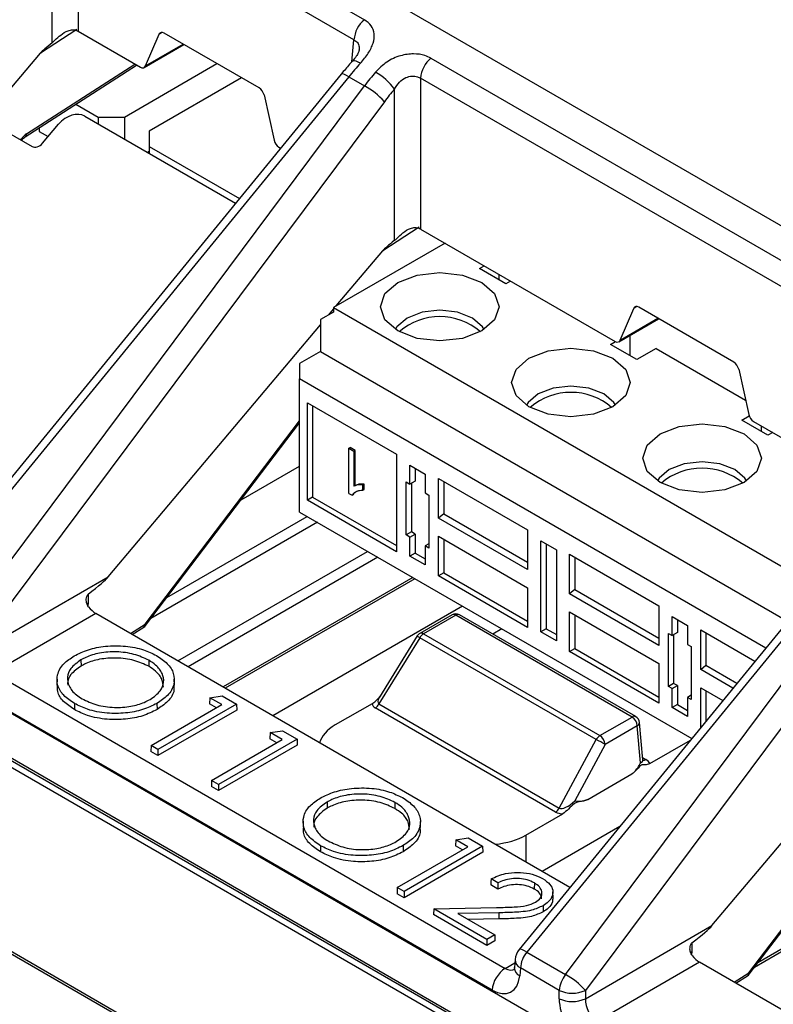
# Model space of a CAD drawing. Header units: millimetres. Extents: x 16 to 503, y 3 to 290.
# Tile 117 of 172: x 93.78 to 95.34, y 161 to 163.04. Entities that reach past the tile are written whole.
import ezdxf

# ---------------------------------------------------------------- set-up
doc = ezdxf.new("R2010")
doc.units = ezdxf.units.MM

msp = doc.modelspace()

# ---------------------------------------------------------------- linework, layer by layer
at = {"color": 7, "linetype": 'Continuous', "lineweight": 25}
for p, q in [((90.7967, 165.2441), (100.7299, 159.5097)), ((93.9243, 163.3668), (94.4961, 163.0367)), ((94.4746, 162.9952), (93.9028, 163.3253)), ((93.9028, 163.3253), (93.9028, 163.0127)), ((93.8484, 162.9886), (93.8484, 163.3024)), ((93.9001, 163.0162), (93.8244, 162.9676)), ((93.9028, 163.0127), (94.0316, 162.9384)), ((94.0422, 162.9409), (94.0702, 163.0065)), ((94.077, 163.0105), (94.0702, 163.0065)), ((94.2781, 162.8952), (94.0808, 163.0091)), ((94.4704, 162.9497), (94.4746, 162.9952)), ((94.0394, 162.9377), (94.122, 162.9853)), ((94.0422, 162.9409), (94.1205, 162.9862)), ((93.7193, 162.8428), (93.8244, 162.9676)), ((94.6341, 162.9571), (95.7553, 162.3098)), ((93.7925, 162.7937), (94.0238, 162.9428)), ((93.7955, 162.8), (94.0203, 162.9449)), ((93.9985, 162.835), (94.1904, 162.9458)), ((94.4482, 162.924), (93.558, 161.8366)), ((94.4638, 162.9184), (93.5736, 161.8309)), ((94.2415, 162.9163), (94.0496, 162.8055)), ((94.4638, 162.9184), (94.4964, 162.8996)), ((95.7337, 162.2683), (94.6126, 162.9155)), ((94.6126, 162.9155), (94.6126, 162.6029)), ((93.6612, 161.7804), (94.4964, 162.8996)), ((94.5583, 162.5788), (94.5583, 162.8927)), ((94.288, 162.8808), (94.3089, 162.7869)), ((94.5377, 162.8668), (93.7024, 161.7477)), ((93.898, 162.8617), (93.9441, 162.835)), ((93.9164, 162.8369), (94.229, 162.6563)), ((93.9441, 162.835), (93.9985, 162.835)), ((93.9441, 162.835), (93.9441, 162.8209)), ((93.9985, 162.835), (93.9985, 162.7895)), ((93.7193, 162.8246), (93.8069, 162.774)), ((93.8217, 162.8125), (93.8217, 162.8052)), ((93.8286, 162.7806), (93.862, 162.8203)), ((93.8217, 162.8052), (93.8403, 162.7945)), ((94.0496, 162.8055), (94.0496, 162.7741)), ((93.7833, 162.7877), (93.7847, 162.7896)), ((93.7853, 162.7865), (93.7856, 162.7869)), ((94.0496, 162.7741), (94.2369, 162.666)), ((94.0496, 162.7741), (94.0496, 162.7599)), ((94.3188, 162.7726), (94.3225, 162.7704)), ((94.046, 162.762), (94.0496, 162.7641)), ((94.6099, 162.6064), (94.5342, 162.5578)), ((94.6126, 162.6029), (95.0161, 162.37)), ((94.6634, 162.5736), (94.4323, 162.4403)), ((94.4379, 162.4435), (94.5342, 162.5578)), ((94.735, 162.5208), (94.7449, 162.5265)), ((94.7894, 162.4894), (94.735, 162.5208)), ((94.775, 162.5092), (94.775, 162.4977)), ((94.7993, 162.4951), (94.7894, 162.4894)), ((94.4323, 162.4308), (94.4051, 162.4151)), ((94.4225, 162.4251), (94.4323, 162.4368)), ((94.4323, 162.4403), (94.4323, 162.4308)), ((94.4323, 162.4403), (95.4334, 161.8624)), ((95.0267, 162.3726), (95.0547, 162.4382)), ((95.0615, 162.4421), (95.0547, 162.4382)), ((95.2626, 162.3268), (95.0653, 162.4408)), ((93.9649, 161.8819), (94.4051, 162.4046)), ((94.4051, 162.4151), (94.4051, 162.3492)), ((95.0239, 162.3693), (95.1065, 162.417)), ((95.0267, 162.3726), (95.105, 162.4178)), ((95.047, 162.3826), (95.047, 162.3407)), ((95.0069, 162.3638), (95.0169, 162.3696)), ((95.0613, 162.3324), (95.0069, 162.3638)), ((94.4051, 162.3492), (94.3616, 162.3241)), ((94.4051, 162.3492), (95.374, 161.7899)), ((95.1013, 162.3555), (95.0613, 162.3324)), ((95.1013, 162.3555), (95.2868, 162.2484)), ((94.3616, 162.3241), (94.3616, 162.2927)), ((95.2725, 162.3124), (95.2934, 162.2186)), ((95.3286, 161.7344), (94.3616, 162.2927)), ((94.3616, 162.0163), (94.3616, 162.2927)), ((94.3779, 162.2429), (94.5629, 162.1362)), ((94.3779, 162.0409), (94.3779, 162.2429)), ((94.3888, 162.2367), (94.3888, 162.0474)), ((94.0415, 161.784), (94.3616, 162.205)), ((94.0423, 161.7813), (94.3616, 162.2012)), ((95.2789, 162.2068), (95.2943, 162.2157)), ((95.3333, 162.1754), (95.2789, 162.2068)), ((95.3033, 162.2042), (95.5816, 162.0435)), ((95.7074, 162.1971), (94.8172, 161.1097)), ((95.723, 162.1915), (94.8328, 161.104)), ((95.3189, 162.1952), (95.3189, 162.1837)), ((95.3433, 162.1811), (95.3333, 162.1754)), ((94.9133, 161.0576), (95.7485, 162.1767)), ((94.464, 162.1485), (94.4667, 162.1501)), ((94.464, 162.055), (94.464, 162.1485)), ((94.464, 162.1485), (94.4744, 162.1425)), ((94.4771, 162.1441), (94.4667, 162.1501)), ((94.4744, 162.1425), (94.4771, 162.1441)), ((94.4744, 162.1425), (94.4744, 162.0697)), ((94.4771, 162.0712), (94.4771, 162.1441)), ((95.7898, 162.144), (94.9546, 161.0249)), ((94.5629, 162.1362), (94.5629, 161.9341)), ((94.2403, 162.0417), (94.3616, 162.1117)), ((94.5904, 162.1135), (94.6223, 162.095)), ((94.5904, 162.0742), (94.5904, 162.1135)), ((94.6015, 162.1071), (94.6015, 162.0804)), ((94.5827, 162.0787), (94.5904, 162.0742)), ((94.5827, 161.9687), (94.5827, 162.0787)), ((94.6015, 162.0804), (94.5904, 162.0742)), ((94.6223, 162.095), (94.6223, 162.0558)), ((94.6499, 162.0859), (94.8348, 161.9792)), ((94.6499, 162.0038), (94.6499, 162.0859)), ((94.6608, 162.0797), (94.6608, 162.0127)), ((94.4771, 162.0712), (94.4744, 162.0697)), ((94.4931, 162.0727), (94.4958, 162.0742)), ((94.4931, 162.0616), (94.4931, 162.0727)), ((94.4931, 162.0616), (94.4958, 162.0632)), ((94.4958, 162.0632), (94.4958, 162.0742)), ((94.5936, 162.076), (94.5936, 161.975)), ((94.3888, 162.0474), (94.3779, 162.0409)), ((94.5629, 161.9341), (94.3779, 162.0409)), ((94.3888, 162.0474), (94.5629, 161.9469)), ((94.464, 162.055), (94.4707, 162.0512)), ((94.4707, 162.0512), (94.4734, 162.0527)), ((94.6223, 162.0558), (94.63, 162.0513)), ((94.63, 162.0513), (94.63, 161.9414)), ((93.0207, 162.0281), (96.9029, 159.7869)), ((94.3616, 162.0163), (95.175, 161.5467)), ((94.3986, 161.995), (94.0531, 161.7955)), ((94.0862, 161.8391), (94.3774, 162.0072)), ((94.6608, 162.0127), (94.6499, 162.0038)), ((94.8348, 161.897), (94.6499, 162.0038)), ((94.6608, 162.0127), (94.8348, 161.9122)), ((94.5936, 161.975), (94.5827, 161.9687)), ((94.6015, 161.9705), (94.5936, 161.975)), ((94.8348, 161.9792), (94.8348, 161.897)), ((94.5904, 161.9643), (94.5827, 161.9687)), ((94.5904, 161.9643), (94.6015, 161.9705)), ((94.5904, 161.925), (94.5904, 161.9643)), ((94.6015, 161.9705), (94.6015, 161.9312)), ((94.6499, 161.9661), (94.8348, 161.8593)), ((94.6499, 161.8839), (94.6499, 161.9661)), ((94.6608, 161.9598), (94.6608, 161.8904)), ((94.8624, 161.9565), (94.8943, 161.938)), ((94.8624, 161.768), (94.8624, 161.9565)), ((93.0207, 161.9354), (96.8182, 159.7432)), ((94.1095, 161.7077), (94.5028, 161.9348)), ((94.63, 161.9505), (94.6223, 161.9459)), ((94.6223, 161.9459), (94.6223, 161.9066)), ((94.63, 161.9414), (94.6223, 161.9459)), ((94.8734, 161.9501), (94.8734, 161.7742)), ((94.8943, 161.938), (94.8943, 161.7496)), ((93.0206, 161.9305), (96.8136, 159.7408)), ((94.524, 161.9225), (94.1307, 161.6955)), ((94.6015, 161.9312), (94.5904, 161.925)), ((94.6223, 161.9066), (94.5904, 161.925)), ((94.6015, 161.9312), (94.6223, 161.9192)), ((94.9219, 161.9289), (95.1068, 161.8222)), ((94.9219, 161.8468), (94.9219, 161.9289)), ((94.9327, 161.9227), (94.9327, 161.8557)), ((93.7024, 161.7304), (93.9649, 161.8819)), ((94.5965, 161.8807), (94.2032, 161.6537)), ((94.601, 161.8781), (94.2077, 161.6511)), ((94.6608, 161.8904), (94.6499, 161.8839)), ((94.8348, 161.7771), (94.6499, 161.8839)), ((94.6608, 161.8904), (94.8348, 161.7899)), ((96.8003, 159.7339), (93.1242, 161.8561)), ((94.8348, 161.8593), (94.8348, 161.7771)), ((94.9327, 161.8557), (94.9219, 161.8468)), ((94.9327, 161.8557), (95.1068, 161.7552)), ((93.9234, 161.8461), (93.9233, 161.8277)), ((95.1068, 161.74), (94.9219, 161.8468)), ((95.217, 161.159), (95.7863, 161.835)), ((93.9233, 161.8277), (93.9228, 161.8221)), ((94.6994, 161.8213), (94.3061, 161.5942)), ((95.1068, 161.8222), (95.1068, 161.74)), ((93.9393, 161.806), (93.7269, 161.6834)), ((94.9226, 161.2384), (93.9393, 161.806)), ((94.678, 161.8032), (94.6113, 161.7647)), ((94.6857, 161.8025), (94.619, 161.7639)), ((95.0514, 161.5914), (94.6857, 161.8025)), ((95.0591, 161.5922), (94.6934, 161.8032)), ((94.9219, 161.8091), (95.1068, 161.7023)), ((94.9219, 161.7269), (94.9219, 161.8091)), ((94.9327, 161.8028), (94.9327, 161.7334)), ((95.1343, 161.7995), (95.1663, 161.781)), ((95.1343, 161.7602), (95.1343, 161.7995)), ((95.1454, 161.7931), (95.1454, 161.7664)), ((94.0111, 161.7646), (94.0415, 161.784)), ((94.0147, 161.7625), (94.0384, 161.7777)), ((94.781, 161.7742), (94.7624, 161.7634)), ((94.8734, 161.7742), (94.8624, 161.768)), ((94.8734, 161.7742), (94.8943, 161.7622)), ((95.1663, 161.781), (95.1663, 161.7418)), ((95.1938, 161.7719), (95.3062, 161.7071)), ((95.1938, 161.6898), (95.1938, 161.7719)), ((94.6113, 161.7558), (94.5264, 161.6186)), ((94.6059, 161.7595), (94.5274, 161.6325)), ((94.9769, 161.5448), (94.6113, 161.7558)), ((94.619, 161.7639), (94.9846, 161.5529)), ((94.8943, 161.7496), (94.8624, 161.768)), ((95.1266, 161.7646), (95.1343, 161.7602)), ((95.1266, 161.6547), (95.1266, 161.7646)), ((95.1454, 161.7664), (95.1343, 161.7602)), ((95.1375, 161.762), (95.1375, 161.661)), ((95.2047, 161.7657), (95.2047, 161.6987)), ((94.9219, 161.7269), (94.9327, 161.7334)), ((94.9327, 161.7334), (95.1068, 161.6329)), ((95.1663, 161.7418), (95.174, 161.7373)), ((95.174, 161.7373), (95.174, 161.6274)), ((93.9083, 161.7098), (93.9085, 161.6971)), ((94.0492, 161.7091), (94.049, 161.6965)), ((95.1068, 161.6201), (94.9219, 161.7269)), ((95.1068, 161.7023), (95.1068, 161.6201)), ((95.1938, 161.6898), (95.2047, 161.6987)), ((95.2605, 161.6512), (95.1938, 161.6898)), ((95.2047, 161.6987), (95.269, 161.6616)), ((93.7269, 161.6834), (94.7884, 161.0705)), ((93.8588, 161.67), (93.8585, 161.6574)), ((94.1021, 161.6573), (94.1018, 161.6698)), ((95.1375, 161.661), (95.1266, 161.6547)), ((95.1343, 161.6503), (95.1266, 161.6547)), ((95.1343, 161.6503), (95.1454, 161.6565)), ((95.1343, 161.611), (95.1343, 161.6503)), ((95.1454, 161.6565), (95.1375, 161.661)), ((95.1454, 161.6565), (95.1454, 161.6172)), ((95.1938, 161.6521), (95.2396, 161.6257)), ((95.1938, 161.5699), (95.1938, 161.6521)), ((95.2936, 161.0612), (95.7467, 161.657)), ((95.2944, 161.0585), (95.7475, 161.6543)), ((94.7613, 161.0251), (93.6997, 161.6379)), ((94.1753, 161.6315), (94.1748, 161.619)), ((94.1753, 161.6315), (94.2011, 161.6355)), ((94.2003, 161.6171), (94.1753, 161.6315)), ((94.2011, 161.6355), (94.2309, 161.6183)), ((95.174, 161.6364), (95.1663, 161.6319)), ((95.1663, 161.6319), (95.1663, 161.5926)), ((95.174, 161.6274), (95.1663, 161.6319)), ((95.2047, 161.6458), (95.2047, 161.583)), ((93.8949, 161.6194), (93.8948, 161.6068)), ((94.0539, 161.5325), (94.2003, 161.6171)), ((94.0659, 161.6196), (94.0661, 161.6069)), ((94.2309, 161.6183), (94.0681, 161.5243)), ((94.1892, 161.6107), (94.1748, 161.619)), ((94.2309, 161.6183), (94.2313, 161.6057)), ((94.5121, 161.6189), (94.4358, 161.5749)), ((94.8928, 161.3945), (94.5187, 161.6104)), ((94.5264, 161.6186), (94.9005, 161.4026)), ((95.1454, 161.6172), (95.1343, 161.611)), ((95.1663, 161.5926), (95.1343, 161.611)), ((95.1454, 161.6172), (95.1663, 161.6052)), ((94.2313, 161.6057), (94.0681, 161.5115)), ((94.9846, 161.5529), (95.0514, 161.5914)), ((95.0622, 161.5732), (94.9955, 161.5347)), ((95.0692, 161.4965), (95.0622, 161.5732)), ((95.0737, 161.503), (95.0667, 161.5802)), ((95.1938, 161.5699), (95.194, 161.57)), ((95.1939, 161.5698), (95.1938, 161.5699)), ((94.3565, 161.5458), (94.1937, 161.4518)), ((94.3009, 161.559), (94.3003, 161.5465)), ((94.3148, 161.5382), (94.3003, 161.5465)), ((94.3009, 161.559), (94.3266, 161.563)), ((94.3258, 161.5446), (94.3009, 161.559)), ((94.3266, 161.563), (94.3565, 161.5458)), ((94.3565, 161.5458), (94.3568, 161.5332)), ((94.0539, 161.5325), (94.0535, 161.52)), ((94.0681, 161.5243), (94.0539, 161.5325)), ((94.1794, 161.4601), (94.3258, 161.5446)), ((94.3568, 161.5332), (94.1937, 161.439)), ((94.9005, 161.4026), (94.9769, 161.5448)), ((94.9955, 161.5347), (94.9325, 161.4177)), ((95.0882, 161.495), (95.1724, 161.5436)), ((94.0681, 161.5115), (94.0535, 161.52)), ((94.0681, 161.5243), (94.0681, 161.5115)), ((95.0733, 161.5074), (95.0801, 161.5035)), ((96.0641, 161.5107), (95.3051, 161.0726)), ((96.0596, 161.5133), (95.3122, 161.0819)), ((93.0901, 161.4897), (96.7849, 159.3567)), ((96.784, 159.3618), (93.1069, 161.4846)), ((94.9598, 161.4208), (95.0512, 161.4736)), ((94.1794, 161.4601), (94.179, 161.4475)), ((94.1937, 161.439), (94.179, 161.4475)), ((94.1937, 161.4518), (94.1794, 161.4601)), ((94.1937, 161.4518), (94.1937, 161.439)), ((94.4187, 161.4151), (94.4189, 161.4024)), ((94.5596, 161.4145), (94.5594, 161.4018)), ((94.8312, 161.3466), (94.9075, 161.3907)), ((94.3692, 161.3753), (94.369, 161.3628)), ((94.6125, 161.3626), (94.6123, 161.3752)), ((94.8647, 161.2718), (95.0262, 161.365)), ((94.8312, 161.3466), (94.8312, 161.2911)), ((94.4054, 161.3247), (94.4052, 161.3121)), ((94.5643, 161.2378), (94.7108, 161.3224)), ((94.5764, 161.3249), (94.5766, 161.3123)), ((94.7414, 161.3236), (94.5786, 161.2296)), ((94.6858, 161.3368), (94.6853, 161.3243)), ((94.6997, 161.316), (94.6853, 161.3243)), ((94.6858, 161.3368), (94.7115, 161.3408)), ((94.7108, 161.3224), (94.6858, 161.3368)), ((94.7115, 161.3408), (94.7414, 161.3236)), ((94.7414, 161.3236), (94.7418, 161.311)), ((94.7418, 161.311), (94.5786, 161.2168)), ((94.7731, 161.2349), (94.7585, 161.2434)), ((94.7732, 161.2477), (94.7589, 161.2559)), ((94.8488, 161.2475), (94.8486, 161.2348)), ((94.5643, 161.2378), (94.5639, 161.2253)), ((94.5786, 161.2168), (94.5639, 161.2253)), ((94.5786, 161.2296), (94.5643, 161.2378)), ((94.5786, 161.2296), (94.5786, 161.2168)), ((94.8874, 161.2169), (94.8871, 161.2294)), ((94.8667, 161.2003), (94.8669, 161.1876)), ((94.6399, 161.1942), (94.6393, 161.1818)), ((94.7501, 161.1178), (94.6393, 161.1818)), ((94.6399, 161.1942), (94.7701, 161.1967)), ((94.7501, 161.1306), (94.6399, 161.1942)), ((94.7753, 161.1856), (94.6903, 161.184)), ((94.6903, 161.184), (94.7665, 161.14)), ((94.7753, 161.1856), (94.7753, 161.1729)), ((94.7753, 161.1729), (94.7116, 161.1717)), ((94.9546, 161.0075), (95.217, 161.159)), ((94.7665, 161.14), (94.7501, 161.1306)), ((94.7665, 161.14), (94.7669, 161.1274)), ((94.7501, 161.1306), (94.7501, 161.1178)), ((94.7669, 161.1274), (94.7501, 161.1178)), ((95.1755, 161.1233), (95.1755, 161.1048)), ((94.8328, 161.104), (94.9133, 161.0576)), ((95.1755, 161.1048), (95.1749, 161.0993)), ((94.7884, 161.0705), (94.808, 161.0818)), ((94.8087, 161.0888), (94.8072, 161.0723)), ((95.1914, 161.0832), (94.979, 160.9605)), ((95.7511, 160.7601), (95.1914, 161.0832)), ((94.8198, 161.0713), (94.8183, 161.0548)), ((94.9002, 161.0249), (94.8198, 161.0713)), ((95.2633, 161.0417), (95.2936, 161.0612)), ((95.2668, 161.0397), (95.2905, 161.0549)), ((94.9002, 161.0075), (94.9002, 161.0249)), ((94.9546, 161.0249), (94.9546, 161.0075))]:
    msp.add_line(p, q, dxfattribs=at)
at = {"color": 7, "linetype": 'Continuous', "lineweight": 25, "flags": 128}
for points in [[(94.488, 162.9463), (94.4831, 162.949), (94.4789, 162.9509), (94.4754, 162.9517), (94.4728, 162.9517), (94.4714, 162.9508)], [(94.4638, 162.9184), (94.4591, 162.9212), (94.455, 162.9232), (94.4517, 162.9243), (94.4494, 162.9246), (94.4482, 162.924)], [(94.7396, 162.4921), (94.7663, 162.469), (94.7757, 162.4418), (94.7663, 162.4146), (94.7396, 162.3916), (94.6997, 162.3762), (94.6526, 162.3708), (94.6055, 162.3762), (94.5656, 162.3916), (94.5389, 162.4146), (94.5295, 162.4418), (94.5389, 162.469), (94.5656, 162.4921), (94.6055, 162.5075), (94.6526, 162.5129), (94.6997, 162.5075), (94.7396, 162.4921)], [(94.7448, 162.3948), (94.7414, 162.4003), (94.7206, 162.4183), (94.6894, 162.4303), (94.6526, 162.4345), (94.6158, 162.4303), (94.5846, 162.4183), (94.5638, 162.4003), (94.5604, 162.3948)], [(95.0116, 162.3351), (95.0383, 162.312), (95.0476, 162.2848), (95.0383, 162.2576), (95.0116, 162.2346), (94.9717, 162.2192), (94.9246, 162.2138), (94.8775, 162.2192), (94.8375, 162.2346), (94.8109, 162.2576), (94.8015, 162.2848), (94.8109, 162.312), (94.8375, 162.3351), (94.8775, 162.3505), (94.9246, 162.3559), (94.9717, 162.3505), (95.0116, 162.3351)], [(95.0168, 162.2378), (95.0134, 162.2433), (94.9926, 162.2613), (94.9614, 162.2733), (94.9246, 162.2775), (94.8878, 162.2733), (94.8566, 162.2613), (94.8357, 162.2433), (94.8324, 162.2378)], [(95.2836, 162.1781), (95.3102, 162.155), (95.3196, 162.1278), (95.3102, 162.1006), (95.2836, 162.0776), (95.2436, 162.0622), (95.1965, 162.0568), (95.1494, 162.0622), (95.1095, 162.0776), (95.0828, 162.1006), (95.0735, 162.1278), (95.0828, 162.155), (95.1095, 162.1781), (95.1494, 162.1935), (95.1965, 162.1989), (95.2436, 162.1935), (95.2836, 162.1781)], [(95.2887, 162.0808), (95.2854, 162.0863), (95.2645, 162.1043), (95.2333, 162.1163), (95.1965, 162.1205), (95.1597, 162.1163), (95.1285, 162.1043), (95.1077, 162.0863), (95.1043, 162.0808)], [(94.7589, 161.2559), (94.7587, 161.2497), (94.7585, 161.2434)], [(94.7732, 161.2477), (94.7732, 161.2413), (94.7731, 161.2349)], [(94.8328, 161.104), (94.8281, 161.1068), (94.824, 161.1088), (94.8207, 161.11), (94.8184, 161.1103), (94.8172, 161.1097)]]:
    msp.add_lwpolyline(points, dxfattribs=at)
at = {"color": 7, "linetype": 'Continuous', "lineweight": 25}
for centre, radius, start, end in [((94.5353, 162.9901), 0.0609, 130.0119, 175.1523), ((94.6733, 162.9104), 0.0609, 130.0119, 175.1523), ((94.4648, 162.8294), 0.1129, 34.0851, 61.0996), ((94.4249, 162.7669), 0.1507, 41.5296, 61.6611), ((93.788, 162.7997), 0.00758, 306.8379, 1.581), ((93.7829, 162.7875), 0.00276, 346.47, 47.761), ((94.6526, 162.2919), 0.1294, 49.3517, 130.6483), ((94.9246, 162.1349), 0.1294, 49.3517, 130.6483), ((95.1965, 161.9779), 0.1294, 49.3517, 130.6483), ((94.6857, 161.7899), 0.0154, 60.0027, 119.9973), ((94.6813, 161.7966), 0.00742, 52.9592, 115.7303), ((94.6902, 161.7966), 0.00742, 64.2697, 127.0408), ((94.0339, 161.7838), 0.0076, 306.1618, 1.4556), ((94.0301, 161.7906), 0.0154, 302.6761, 322.7479), ((94.0396, 161.782), 0.00276, 346.47, 47.761), ((94.619, 161.7514), 0.0154, 119.9973, 148.2669), ((94.6366, 161.7991), 0.0501, 232.1838, 239.6356), ((94.6145, 161.7578), 0.00763, 53.8916, 114.7979), ((94.6307, 161.7451), 0.0222, 121.9547, 151.1444), ((94.507, 161.6293), 0.0222, 301.9547, 331.1444), ((95.0558, 161.5855), 0.00742, 64.2697, 127.0408), ((95.0385, 161.5714), 0.0238, 4.4665, 57.2659), ((95.0514, 161.5788), 0.0154, 5.1864, 60.0027), ((95.0587, 161.5804), 0.00795, 296.056, 358.9966), ((94.9964, 161.534), 0.0222, 121.9547, 151.1444), ((94.9717, 161.5328), 0.0238, 4.4665, 57.2659), ((94.7112, 161.0322), 0.5773, 60.4978, 62.5926), ((95.0753, 161.5105), 0.00847, 259.803, 304.1544), ((94.881, 161.4133), 0.0222, 301.9547, 331.1444), ((94.847, 161.0853), 0.0385, 140.6954, 174.8136), ((94.8795, 161.0665), 0.0599, 141.1786, 175.373), ((94.8285, 161.0892), 0.0199, 181.0034, 243.944), ((94.8206, 161.0205), 0.0595, 122.7341, 175.5335), ((94.827, 161.0727), 0.0199, 181.0034, 243.944), ((94.96, 161.02), 0.0599, 141.1786, 175.373), ((94.8417, 160.925), 0.1507, 41.5296, 61.6611), ((95.286, 161.061), 0.0076, 306.1618, 1.4556), ((95.2822, 161.0678), 0.0154, 302.6761, 322.7479), ((95.2917, 161.0591), 0.00276, 346.47, 47.761), ((94.9274, 161.0843), 0.0654, 245.4503, 294.5497), ((94.9274, 161.067), 0.0654, 245.4503, 294.5497)]:
    msp.add_arc(centre, radius, start, end, dxfattribs=at)
for centre, major_axis, ratio, start_param, end_param in [((93.8756, 162.997), (0.0385, 0), 0.578871, 0.786768, 0.837549), ((94.0802, 162.9962), (-0.0071, 0.0137), 0.606756, 5.526942, 6.748673), ((94.3399, 163.2634), (0.5181, 0.3017), 0.047601, 2.790433, 3.009311), ((94.0321, 162.9512), (-0.0071, 0.0137), 0.606756, 2.38535, 3.60708), ((94.5941, 162.7378), (0.2052, 0.3255), 0.549568, 1.254251, 1.352701), ((94.6486, 162.7064), (0.1779, 0.3412), 0.603905, 1.206902, 1.305353), ((94.2776, 162.8823), (-0.0071, 0.0137), 0.606756, 4.305212, 5.526942), ((94.6757, 162.6923), (0.1586, 0.308), 0.606756, 1.203727, 1.302178), ((93.8892, 162.8045), (0.0333, 0.0272), 0.708266, 0.262334, 1.830391), ((93.7944, 162.7756), (0.0154, 0.0266), 0.515159, 0.789262, 1.332291), ((93.8178, 162.787), (0.0133, 0.0109), 0.708266, 3.403927, 4.971984), ((94.3193, 162.7854), (-0.0071, 0.0137), 0.606756, 1.163619, 2.38535), ((94.5854, 162.5872), (0.0385, 0), 0.578871, 0.786768, 0.837549), ((95.0497, 162.8536), (0.5181, 0.3017), 0.047601, 2.790433, 3.009311), ((95.0647, 162.4279), (-0.0071, 0.0137), 0.606756, 5.526942, 6.748673), ((95.0167, 162.3829), (-0.0071, 0.0137), 0.606756, 2.38535, 3.60708), ((95.2621, 162.3139), (-0.0071, 0.0137), 0.606756, 4.305212, 5.526942), ((95.3039, 162.2171), (-0.0071, 0.0137), 0.606756, 1.163619, 2.38535), ((93.4773, 161.5707), (0.4904, 0.3171), 0.042475, 5.826821, 6.145208), ((93.9347, 161.821), (0.0154, -0.0007), 0.608344, 2.436317, 2.735744), ((93.9379, 161.8366), (-0.0207, 0.0325), 0.546414, 1.740945, 2.332695), ((94.5503, 161.6403), (0.0253, 0.0206), 0.358401, 2.340428, 3.296028), ((94.5503, 161.6277), (0.0381, 0.0096), 0.502363, 3.102375, 3.619447), ((94.5177, 161.5279), (0.1157, 0), 0.575709, 2.357564, 2.987039), ((95.0582, 161.5035), (0.0155, -0.0014), 0.569552, 5.549707, 6.385944), ((95.0582, 161.4909), (0.0309, 0), 0.575709, 0.23268, 0.784029), ((94.9228, 161.4253), (0.0232, 0.0219), 0.384932, 3.237419, 4.7712), ((94.9228, 161.4127), (0.0366, 0.0104), 0.5337, 3.619455, 4.136528), ((94.7497, 161.3939), (0.1154, 0), 0.578871, 4.866943, 5.496418), ((94.7294, 160.8478), (0.4904, 0.3171), 0.042475, 5.826821, 6.145208), ((95.1869, 161.0982), (0.0154, -0.0007), 0.608344, 2.436317, 2.735744), ((95.19, 161.1138), (-0.0207, 0.0325), 0.546414, 1.740945, 2.332695), ((94.7913, 161.1036), (-0.0158, 0.0352), 0.633992, 2.420608, 3.2096), ((94.7641, 161.0896), (-0.0353, 0.0684), 0.606756, 2.38535, 3.903786), ((94.9547, 160.9796), (-0.0353, 0.0684), 0.606756, 0.866913, 2.38535), ((94.9819, 160.9936), (-0.0158, 0.0352), 0.633992, 0.902172, 2.420608)]:
    msp.add_ellipse(centre, major_axis=major_axis, ratio=ratio, start_param=start_param, end_param=end_param, dxfattribs=at)
for points, knots in [([(94.488, 162.9463), (94.4937, 162.9532), (94.5051, 162.9668), (94.5153, 162.9879), (94.5178, 163.0075), (94.512, 163.0249), (94.5014, 163.0328), (94.4961, 163.0367)], [0, 0, 0, 0, 0.213279, 0.420561, 0.619043, 0.811789, 1, 1, 1, 1]), ([(93.8484, 162.9886), (93.8504, 162.9904), (93.8561, 162.9956), (93.8665, 163.006), (93.8794, 163.0137), (93.891, 163.0162), (93.8976, 163.0153), (93.9006, 163.0138), (93.9013, 163.0135)], [0, 0, 0, 0, 0.125545, 0.373012, 0.653868, 0.816412, 0.956989, 1, 1, 1, 1]), ([(94.4746, 162.9952), (94.4772, 162.9934), (94.4825, 162.9897), (94.4858, 162.9816), (94.4851, 162.9756), (94.4848, 162.9732)], [0, 0, 0, 0, 0.373417, 0.75168, 1, 1, 1, 1]), ([(94.4852, 162.9732), (94.4852, 162.9731), (94.4853, 162.9729), (94.484, 162.9683), (94.4794, 162.9605), (94.4748, 162.9542), (94.4715, 162.9509), (94.4714, 162.9508)], [0, 0, 0, 0, 0.104874, 0.376758, 0.652708, 0.994178, 1, 1, 1, 1]), ([(94.6341, 162.9571), (94.6301, 162.959), (94.6198, 162.964), (94.5977, 162.967), (94.5696, 162.963), (94.5412, 162.9501), (94.5267, 162.9356), (94.5193, 162.9282)], [0, 0, 0, 0, 0.119756, 0.310912, 0.519857, 0.758159, 1, 1, 1, 1]), ([(94.4714, 162.9508), (94.4694, 162.9487), (94.4615, 162.94), (94.4539, 162.9309), (94.4482, 162.924)], [0, 0, 0, 0, 0.250136, 1, 1, 1, 1]), ([(94.5583, 162.8927), (94.5615, 162.8978), (94.5677, 162.9075), (94.5811, 162.9171), (94.5947, 162.9206), (94.6055, 162.9193), (94.6106, 162.9166), (94.6126, 162.9155)], [0, 0, 0, 0, 0.262785, 0.501896, 0.701965, 0.884407, 1, 1, 1, 1]), ([(93.7856, 162.7869), (93.7862, 162.7876), (93.788, 162.79), (93.7905, 162.7923), (93.792, 162.7933), (93.7925, 162.7937)], [0, 0, 0, 0, 0.2533354, 0.7734028, 1, 1, 1, 1]), ([(94.5583, 162.5788), (94.5602, 162.5806), (94.566, 162.5858), (94.5763, 162.5962), (94.5892, 162.604), (94.6008, 162.6064), (94.6074, 162.6055), (94.6105, 162.6041), (94.6112, 162.6037)], [0, 0, 0, 0, 0.125545, 0.373012, 0.653868, 0.816412, 0.956989, 1, 1, 1, 1]), ([(94.4707, 162.0512), (94.4718, 162.0527), (94.4744, 162.0562), (94.4798, 162.0593), (94.4861, 162.0613), (94.4907, 162.0615), (94.4931, 162.0616)], [0, 0, 0, 0, 0.216074, 0.487798, 0.741459, 1, 1, 1, 1]), ([(94.4734, 162.0527), (94.4745, 162.0543), (94.4768, 162.0576), (94.4802, 162.0593), (94.4819, 162.0602)], [0, 0, 0, 0, 0.483406, 1, 1, 1, 1]), ([(94.4931, 162.0727), (94.4905, 162.0727), (94.4859, 162.0729), (94.4796, 162.072), (94.4761, 162.0704), (94.4744, 162.0697)], [0, 0, 0, 0, 0.382101, 0.688906, 1, 1, 1, 1]), ([(94.4958, 162.0742), (94.4933, 162.0743), (94.4882, 162.0745), (94.4819, 162.0735), (94.4785, 162.0719), (94.4771, 162.0712)], [0, 0, 0, 0, 0.373379, 0.752756, 1, 1, 1, 1]), ([(93.9239, 161.82), (93.9226, 161.8222), (93.9197, 161.827), (93.9191, 161.8347), (93.9201, 161.8406), (93.9216, 161.8443), (93.9228, 161.8455), (93.9234, 161.8461)], [0, 0, 0, 0, 0.2728321, 0.5800084, 0.7924754, 0.9045894, 1, 1, 1, 1]), ([(93.894, 161.718), (93.9035, 161.7226), (93.9226, 161.732), (93.9602, 161.7393), (94.0003, 161.7395), (94.0376, 161.7324), (94.0563, 161.7232), (94.0648, 161.719)], [0, 0, 0, 0, 0.19678, 0.394128, 0.614628, 0.8231, 1, 1, 1, 1]), ([(93.8949, 161.6194), (93.8868, 161.6249), (93.8704, 161.6358), (93.8585, 161.657), (93.858, 161.6799), (93.8696, 161.7017), (93.8865, 161.713), (93.894, 161.718)], [0, 0, 0, 0, 0.196313, 0.394122, 0.593641, 0.820404, 1, 1, 1, 1]), ([(93.9083, 161.7098), (93.9003, 161.7041), (93.8854, 161.6936), (93.8789, 161.674), (93.8822, 161.6549), (93.8944, 161.6395), (93.9066, 161.6318), (93.9107, 161.6292)], [0, 0, 0, 0, 0.241965, 0.44718, 0.65145, 0.8811, 1, 1, 1, 1]), ([(94.0492, 161.7091), (94.0393, 161.7137), (94.0196, 161.7228), (93.9827, 161.7276), (93.9473, 161.7251), (93.9228, 161.7176), (93.9116, 161.7116), (93.9083, 161.7098)], [0, 0, 0, 0, 0.239937, 0.480001, 0.705365, 0.913319, 1, 1, 1, 1]), ([(94.049, 161.6965), (94.0392, 161.701), (94.0195, 161.7101), (93.9826, 161.7149), (93.9474, 161.7123), (93.9229, 161.7049), (93.9118, 161.6989), (93.9085, 161.6971)], [0, 0, 0, 0, 0.239974, 0.480074, 0.705484, 0.913435, 1, 1, 1, 1]), ([(94.0517, 161.6279), (94.0597, 161.6335), (94.0744, 161.644), (94.0816, 161.6635), (94.0778, 161.682), (94.0664, 161.6979), (94.0541, 161.7059), (94.0492, 161.7091)], [0, 0, 0, 0, 0.240402, 0.442238, 0.643904, 0.857308, 1, 1, 1, 1]), ([(94.0648, 161.719), (94.073, 161.7136), (94.0894, 161.7027), (94.1019, 161.6816), (94.1028, 161.6586), (94.0911, 161.6363), (94.0738, 161.6248), (94.0659, 161.6196)], [0, 0, 0, 0, 0.194099, 0.389699, 0.589566, 0.813516, 1, 1, 1, 1]), ([(93.9085, 161.6971), (93.9007, 161.6915), (93.8862, 161.681), (93.8796, 161.6662), (93.8811, 161.6589), (93.8814, 161.6577)], [0, 0, 0, 0, 0.495996, 0.915929, 1, 1, 1, 1]), ([(94.0792, 161.6532), (94.0787, 161.6585), (94.0776, 161.6702), (94.066, 161.6853), (94.0538, 161.6933), (94.049, 161.6965)], [0, 0, 0, 0, 0.332291, 0.733509, 1, 1, 1, 1]), ([(93.8948, 161.6068), (93.8867, 161.6122), (93.8705, 161.6232), (93.859, 161.6414), (93.8596, 161.6531), (93.8598, 161.6575)], [0, 0, 0, 0, 0.381821, 0.766538, 1, 1, 1, 1]), ([(94.1007, 161.6573), (94.1011, 161.6538), (94.1024, 161.6422), (94.091, 161.6238), (94.0739, 161.6122), (94.0661, 161.6069)], [0, 0, 0, 0, 0.1834799, 0.6280184, 1, 1, 1, 1]), ([(93.9107, 161.6292), (93.9204, 161.6246), (93.9399, 161.6153), (93.9765, 161.6101), (94.0112, 161.6124), (94.0361, 161.6196), (94.0477, 161.6258), (94.0517, 161.6279)], [0, 0, 0, 0, 0.238813, 0.478798, 0.697555, 0.897686, 1, 1, 1, 1]), ([(94.5121, 161.6189), (94.5145, 161.6207), (94.5199, 161.6246), (94.5249, 161.63), (94.5276, 161.6329)], [0, 0, 0, 0, 0.450444, 1, 1, 1, 1]), ([(94.5275, 161.6327), (94.5276, 161.6328), (94.5278, 161.6332), (94.529, 161.6349), (94.5307, 161.6359), (94.5307, 161.636)], [0, 0, 0, 0, 0.300305, 0.975713, 1, 1, 1, 1]), ([(94.0659, 161.6196), (94.0564, 161.6149), (94.0374, 161.6055), (94.0007, 161.5987), (93.9608, 161.5984), (93.923, 161.6053), (93.9035, 161.6151), (93.8949, 161.6194)], [0, 0, 0, 0, 0.196055, 0.393567, 0.593779, 0.821202, 1, 1, 1, 1]), ([(94.0661, 161.6069), (94.0566, 161.6022), (94.0376, 161.5928), (94.0009, 161.586), (93.961, 161.5857), (93.923, 161.5926), (93.9034, 161.6024), (93.8948, 161.6068)], [0, 0, 0, 0, 0.195614, 0.392676, 0.592862, 0.820225, 1, 1, 1, 1]), ([(95.0512, 161.4736), (95.053, 161.4749), (95.0574, 161.478), (95.0635, 161.4863), (95.0672, 161.4929), (95.0692, 161.4965), (95.0692, 161.4965)], [0, 0, 0, 0, 0.253682, 0.607432, 0.99291, 1, 1, 1, 1]), ([(95.0882, 161.495), (95.0864, 161.4942), (95.0828, 161.4925), (95.0781, 161.4924), (95.0746, 161.4928), (95.0716, 161.4925), (95.0691, 161.4912), (95.0637, 161.4859), (95.0582, 161.4784), (95.0527, 161.4746), (95.0512, 161.4736)], [0, 0, 0, 0, 0.138996, 0.269696, 0.400243, 0.466618, 0.518483, 0.586659, 0.885496, 1, 1, 1, 1]), ([(95.0741, 161.5015), (95.0741, 161.5014), (95.0742, 161.5013), (95.0739, 161.5023), (95.0737, 161.503)], [0, 0, 0, 0, 0.256619, 1, 1, 1, 1]), ([(94.4044, 161.4233), (94.414, 161.428), (94.4331, 161.4373), (94.4707, 161.4446), (94.5108, 161.4449), (94.5481, 161.4377), (94.5667, 161.4285), (94.5753, 161.4243)], [0, 0, 0, 0, 0.19678, 0.394128, 0.614628, 0.8231, 1, 1, 1, 1]), ([(94.5596, 161.4145), (94.5498, 161.419), (94.5301, 161.4281), (94.4931, 161.4329), (94.4578, 161.4304), (94.4333, 161.4229), (94.422, 161.4169), (94.4187, 161.4151)], [0, 0, 0, 0, 0.239937, 0.480001, 0.705365, 0.913319, 1, 1, 1, 1]), ([(94.5753, 161.4243), (94.5835, 161.4189), (94.5999, 161.408), (94.6123, 161.3869), (94.6133, 161.3639), (94.6015, 161.3417), (94.5842, 161.3302), (94.5764, 161.3249)], [0, 0, 0, 0, 0.194099, 0.389699, 0.589566, 0.813516, 1, 1, 1, 1]), ([(94.4054, 161.3247), (94.3972, 161.3302), (94.3808, 161.3412), (94.369, 161.3623), (94.3684, 161.3852), (94.38, 161.407), (94.3969, 161.4183), (94.4044, 161.4233)], [0, 0, 0, 0, 0.196313, 0.394122, 0.593641, 0.820404, 1, 1, 1, 1]), ([(94.4187, 161.4151), (94.4107, 161.4094), (94.3959, 161.399), (94.3894, 161.3793), (94.3926, 161.3602), (94.4049, 161.3448), (94.417, 161.3371), (94.4212, 161.3345)], [0, 0, 0, 0, 0.2419645, 0.4471797, 0.6514495, 0.8811002, 1, 1, 1, 1]), ([(94.5594, 161.4018), (94.5496, 161.4063), (94.53, 161.4154), (94.4931, 161.4202), (94.4579, 161.4177), (94.4334, 161.4102), (94.4222, 161.4042), (94.4189, 161.4024)], [0, 0, 0, 0, 0.239974, 0.480074, 0.705484, 0.913435, 1, 1, 1, 1]), ([(94.5621, 161.3332), (94.5701, 161.3389), (94.5849, 161.3493), (94.592, 161.3688), (94.5883, 161.3874), (94.5769, 161.4032), (94.5646, 161.4112), (94.5596, 161.4145)], [0, 0, 0, 0, 0.240402, 0.442238, 0.643904, 0.857308, 1, 1, 1, 1]), ([(94.9598, 161.4208), (94.9569, 161.4196), (94.9493, 161.4162), (94.9407, 161.4163), (94.9295, 161.4111), (94.9197, 161.4001), (94.9115, 161.3938), (94.9075, 161.3907)], [0, 0, 0, 0, 0.160652, 0.427028, 0.544467, 0.773515, 1, 1, 1, 1]), ([(94.9325, 161.4177), (94.9326, 161.4177), (94.9387, 161.417), (94.9474, 161.4156), (94.957, 161.4197), (94.9598, 161.4208)], [0, 0, 0, 0, 0.009229, 0.712423, 1, 1, 1, 1]), ([(94.4189, 161.4024), (94.4111, 161.3968), (94.3967, 161.3863), (94.39, 161.3715), (94.3916, 161.3642), (94.3919, 161.363)], [0, 0, 0, 0, 0.495996, 0.915929, 1, 1, 1, 1]), ([(94.5896, 161.3585), (94.5891, 161.3638), (94.5881, 161.3756), (94.5765, 161.3906), (94.5643, 161.3986), (94.5594, 161.4018)], [0, 0, 0, 0, 0.332291, 0.733509, 1, 1, 1, 1]), ([(94.4052, 161.3121), (94.3971, 161.3175), (94.3809, 161.3285), (94.3694, 161.3468), (94.3701, 161.3584), (94.3703, 161.3628)], [0, 0, 0, 0, 0.3818213, 0.7665377, 1, 1, 1, 1]), ([(94.6111, 161.3626), (94.6115, 161.3592), (94.6129, 161.3475), (94.6015, 161.3291), (94.5844, 161.3175), (94.5766, 161.3123)], [0, 0, 0, 0, 0.18348, 0.628018, 1, 1, 1, 1]), ([(94.5764, 161.3249), (94.5669, 161.3202), (94.5479, 161.3108), (94.5111, 161.3041), (94.4713, 161.3038), (94.4335, 161.3106), (94.414, 161.3204), (94.4054, 161.3247)], [0, 0, 0, 0, 0.196055, 0.393567, 0.593779, 0.821202, 1, 1, 1, 1]), ([(94.4212, 161.3345), (94.4309, 161.3299), (94.4503, 161.3206), (94.4869, 161.3154), (94.5216, 161.3177), (94.5466, 161.3249), (94.5582, 161.3311), (94.5621, 161.3332)], [0, 0, 0, 0, 0.238813, 0.478798, 0.697555, 0.897686, 1, 1, 1, 1]), ([(94.5766, 161.3123), (94.5671, 161.3076), (94.5481, 161.2981), (94.5113, 161.2914), (94.4714, 161.291), (94.4334, 161.2979), (94.4139, 161.3077), (94.4052, 161.3121)], [0, 0, 0, 0, 0.195614, 0.392676, 0.592862, 0.820225, 1, 1, 1, 1]), ([(94.7589, 161.2559), (94.7685, 161.2602), (94.7848, 161.2675), (94.814, 161.27), (94.839, 161.2677), (94.8561, 161.2619), (94.864, 161.2576), (94.8659, 161.2565)], [0, 0, 0, 0, 0.300467, 0.512706, 0.724838, 0.931539, 1, 1, 1, 1]), ([(94.8486, 161.2348), (94.8439, 161.2372), (94.8348, 161.2416), (94.8178, 161.2445), (94.8009, 161.244), (94.7856, 161.2405), (94.7772, 161.2367), (94.7731, 161.2349)], [0, 0, 0, 0, 0.222399, 0.42085, 0.619142, 0.817087, 1, 1, 1, 1]), ([(94.8488, 161.2475), (94.844, 161.2499), (94.835, 161.2543), (94.8179, 161.2572), (94.801, 161.2567), (94.7856, 161.2533), (94.7772, 161.2495), (94.7732, 161.2477)], [0, 0, 0, 0, 0.221974, 0.421171, 0.620213, 0.818868, 1, 1, 1, 1]), ([(94.8511, 161.2078), (94.855, 161.2105), (94.8623, 161.2157), (94.865, 161.2255), (94.8631, 161.235), (94.8568, 161.2425), (94.8508, 161.2462), (94.8488, 161.2475)], [0, 0, 0, 0, 0.237873, 0.448285, 0.651573, 0.882099, 1, 1, 1, 1]), ([(94.8659, 161.2565), (94.8716, 161.2527), (94.8819, 161.2458), (94.8878, 161.2329), (94.8867, 161.2202), (94.8796, 161.2087), (94.8705, 161.2028), (94.8667, 161.2003)], [0, 0, 0, 0, 0.238239, 0.430788, 0.622754, 0.841399, 1, 1, 1, 1]), ([(94.8637, 161.2143), (94.8635, 161.2168), (94.8628, 161.2227), (94.8566, 161.2298), (94.8506, 161.2336), (94.8486, 161.2348)], [0, 0, 0, 0, 0.330616, 0.772289, 1, 1, 1, 1]), ([(94.7701, 161.1967), (94.7823, 161.1969), (94.8031, 161.1973), (94.8322, 161.1993), (94.8451, 161.2051), (94.8511, 161.2078)], [0, 0, 0, 0, 0.433383, 0.736025, 1, 1, 1, 1]), ([(94.8667, 161.2003), (94.8591, 161.1968), (94.8418, 161.1889), (94.8085, 161.1865), (94.7859, 161.1859), (94.7753, 161.1856)], [0, 0, 0, 0, 0.29621, 0.670931, 1, 1, 1, 1]), ([(94.8867, 161.2169), (94.8867, 161.214), (94.8868, 161.2065), (94.8797, 161.1961), (94.8707, 161.1901), (94.8669, 161.1876)], [0, 0, 0, 0, 0.2678879, 0.6924075, 1, 1, 1, 1]), ([(94.8669, 161.1876), (94.8592, 161.1841), (94.8419, 161.1761), (94.8085, 161.1738), (94.7859, 161.1731), (94.7753, 161.1729)], [0, 0, 0, 0, 0.2968219, 0.6722055, 1, 1, 1, 1]), ([(95.176, 161.0971), (95.1747, 161.0994), (95.1719, 161.1041), (95.1712, 161.1119), (95.1722, 161.1178), (95.1737, 161.1214), (95.175, 161.1227), (95.1755, 161.1233)], [0, 0, 0, 0, 0.272832, 0.580008, 0.792475, 0.904589, 1, 1, 1, 1]), ([(94.8072, 161.0723), (94.8068, 161.0704), (94.8061, 161.067), (94.8062, 161.0672), (94.8062, 161.0673)], [0, 0, 0, 0, 0.597679, 1, 1, 1, 1])]:
    msp.add_open_spline(points, degree=3, knots=knots, dxfattribs=at)

doc.saveas('drawing.dxf')
